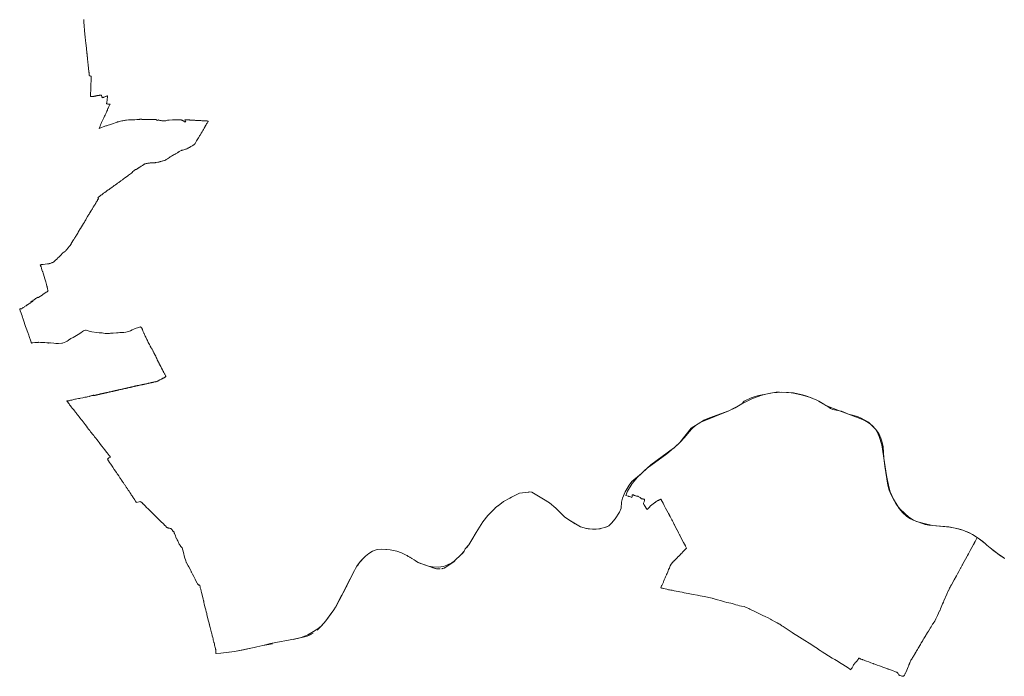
# Model space of a CAD drawing. Header units: metres. Extents: x 114241 to 171506, y 438344 to 479588.
# Tile 1 of 10: x 114607 to 141515, y 438344 to 456287. Entities that reach past the tile are written whole.
import ezdxf

# ---------------------------------------------------------------- set-up
doc = ezdxf.new("R2010")
doc.units = ezdxf.units.M
doc.header["$MEASUREMENT"] = 0
doc.layers.add('N-WA-KG-ONDERHOUDGRENS-O', color=170, linetype='Continuous', lineweight=18)

msp = doc.modelspace()

# ---------------------------------------------------------------- linework, layer by layer
at = {"layer": 'N-WA-KG-ONDERHOUDGRENS-O'}
for points in [[(141532, 441563), (141510, 441576), (141498, 441583), (141427, 441628), (141388, 441655), (141353, 441679), (141346, 441684), (141331, 441695), (141264, 441744), (141188, 441803), (141153, 441833), (141128, 441854), (141040, 441929), (141000, 441963), (140989, 441972), (140927, 442025), (140748, 442156), (140644, 442218), (140570, 442257), (140378, 442334), (140172, 442393), (140001, 442428), (139556, 442469), (139324, 442516), (139148, 442564), (139114, 442576), (139096, 442584), (139035, 442609), (138955, 442649), (138854, 442712), (138731, 442824), (138646, 442932), (138600, 442998), (138564, 443051), (138496, 443163), (138412, 443321), (138365, 443426), (138331, 443568), (138246, 444087), (138225, 444308), (138201, 444615), (138168, 444773), (138142, 444850), (138082, 444979), (138008, 445089), (137907, 445196), (137856, 445234), (137773, 445287), (137635, 445358), (137253, 445507), (137064, 445585), (137010, 445599), (136833, 445635), (136769, 445662), (136661, 445734), (136581, 445783), (136564, 445793), (136456, 445855), (136447, 445859), (136391, 445886), (136218, 445958), (136001, 446028), (135757, 446082), (135620, 446096), (135431, 446104), (135181, 446091), (135121, 446083), (134994, 446056), (134858, 446015), (134612, 445923), (134343, 445790), (134297, 445763), (134157, 445681), (133983, 445600), (133459, 445406), (133307, 445339), (133225, 445291), (133080, 445195), (132986, 445115), (132899, 445024), (132778, 444872), (132643, 444729), (132634, 444721), (132529, 444621), (132489, 444586), (132476, 444575), (132288, 444422), (131756, 444031), (131755, 444030), (131753, 444028), (131598, 443886), (131338, 443663), (131260, 443565), (131157, 443381), (131079, 443213), (131051, 443105), (131042, 442940), (130997, 442832), (130881, 442649), (130777, 442526), (130703, 442459), (130649, 442429), (130596, 442409), (130517, 442388), (130470, 442377), (130461, 442376), (130431, 442370), (130364, 442367), (130309, 442366), (130264, 442366), (130169, 442375), (130141, 442378), (130115, 442381), (130095, 442383), (129930, 442430), (129790, 442510), (129614, 442615), (129500, 442701), (129424, 442776), (129415, 442786), (129263, 442938), (129262, 442939), (129088, 443082), (128920, 443186), (128604, 443373), (128547, 443382), (128525, 443380), (128505, 443379), (128265, 443345), (128049, 443241), (128004, 443216), (127824, 443125), (127679, 443006), (127677, 443005), (127601, 442943), (127598, 442940), (127579, 442923), (127573, 442917), (127570, 442914), (127398, 442734), (127268, 442569), (127077, 442272), (126967, 442069), (126879, 441938), (126863, 441917), (126832, 441877), (126820, 441863), (126813, 441855), (126802, 441844), (126781, 441823), (126756, 441766), (126678, 441681), (126480, 441492), (126416, 441443), (126283, 441377), (126191, 441348), (126039, 441325), (125887, 441333), (125775, 441350), (125700, 441378), (125600, 441414), (125563, 441428), (125499, 441457), (125454, 441482), (125414, 441508), (125386, 441526), (125319, 441567), (125311, 441572), (125300, 441578), (125282, 441589), (125269, 441596), (125265, 441598), (125246, 441609), (125227, 441621), (125210, 441630), (125208, 441632), (125192, 441641), (125188, 441644), (125039, 441718), (124912, 441763), (124727, 441802), (124635, 441806), (124615, 441809), (124492, 441817), (124373, 441806), (124252, 441763), (124150, 441700), (124058, 441629), (124017, 441589), (123971, 441544), (123935, 441502), (123923, 441489), (123921, 441486), (123889, 441450), (123845, 441384), (123821, 441350), (123788, 441294), (123754, 441236), (123723, 441173), (123692, 441105), (123638, 441008), (123594, 440928), (123416, 440571), (123405, 440549), (123314, 440377), (123256, 440266), (123244, 440243), (123239, 440234), (123236, 440231), (123189, 440157), (123066, 439987), (123057, 439975), (123055, 439972), (123041, 439952), (122969, 439860), (122925, 439807), (122913, 439793), (122902, 439780), (122892, 439769), (122851, 439723), (122755, 439645), (122595, 439537), (122484, 439478), (122303, 439405), (122142, 439366), (121464, 439241), (121248, 439181), (121091, 439151), (121012, 439132), (120967, 439121), (120967, 439120), (120721, 439070), (120473, 439022), (120246, 438990), (120107, 438973), (119975, 438964), (119970, 438964), (119970, 438967), (119969, 439055), (119969, 439070), (119969, 439076), (119967, 439076), (119964, 439075), (119961, 439089), (119961, 439090), (119960, 439093), (119959, 439094), (119956, 439106), (119951, 439129), (119941, 439167), (119934, 439196), (119926, 439227), (119919, 439254), (119916, 439265), (119916, 439266), (119916, 439266), (119916, 439267), (119915, 439269), (119912, 439283), (119912, 439284), (119912, 439284), (119911, 439284), (119911, 439284), (119911, 439285), (119911, 439286), (119907, 439303), (119907, 439303), (119905, 439308), (119897, 439343), (119894, 439353), (119891, 439364), (119881, 439405), (119872, 439439), (119872, 439441), (119871, 439443), (119871, 439445), (119870, 439449), (119870, 439449), (119869, 439451), (119869, 439453), (119869, 439453), (119869, 439454), (119865, 439469), (119857, 439500), (119849, 439533), (119831, 439604), (119812, 439680), (119797, 439738), (119791, 439761), (119791, 439763), (119791, 439765), (119790, 439766), (119789, 439768), (119782, 439799), (119761, 439882), (119731, 440000), (119724, 440028), (119717, 440057), (119705, 440102), (119691, 440157), (119676, 440216), (119651, 440315), (119638, 440368), (119636, 440376), (119636, 440376), (119635, 440380), (119639, 440381), (119639, 440384), (119636, 440395), (119632, 440407), (119632, 440409), (119631, 440411), (119629, 440418), (119621, 440455), (119609, 440500), (119594, 440561), (119582, 440605), (119574, 440636), (119567, 440669), (119553, 440723), (119542, 440764), (119542, 440774), (119541, 440781), (119541, 440782), (119535, 440801), (119531, 440815), (119529, 440818), (119526, 440822), (119510, 440840), (119508, 440842), (119505, 440838), (119502, 440833), (119500, 440835), (119498, 440836), (119496, 440838), (119496, 440838), (119495, 440839), (119493, 440841), (119492, 440841), (119492, 440841), (119484, 440849), (119484, 440849), (119477, 440855), (119475, 440859), (119468, 440872), (119460, 440887), (119415, 440973), (119401, 441000), (119364, 441071), (119332, 441133), (119302, 441190), (119297, 441199), (119294, 441206), (119294, 441206), (119292, 441210), (119290, 441215), (119289, 441216), (119281, 441232), (119229, 441332), (119212, 441365), (119178, 441430), (119163, 441460), (119159, 441459), (119157, 441459), (119155, 441458), (119154, 441462), (119143, 441500), (119115, 441601), (119115, 441601), (119115, 441603), (119104, 441641), (119094, 441677), (119079, 441730), (119062, 441793), (119047, 441850), (119024, 441880), (119005, 441904), (119000, 441911), (118978, 441941), (118969, 441959), (118948, 442000), (118946, 442004), (118940, 442016), (118926, 442042), (118909, 442077), (118890, 442114), (118887, 442120), (118877, 442143), (118862, 442179), (118834, 442248), (118831, 442256), (118826, 442262), (118824, 442268), (118824, 442270), (118825, 442275), (118826, 442282), (118806, 442297), (118800, 442304), (118784, 442324), (118770, 442345), (118757, 442361), (118747, 442371), (118735, 442382), (118728, 442386), (118721, 442387), (118703, 442391), (118674, 442396), (118660, 442400), (118649, 442404), (118639, 442408), (118630, 442413), (118622, 442420), (118614, 442428), (118599, 442444), (118568, 442475), (118543, 442500), (118517, 442524), (118482, 442556), (118436, 442600), (118396, 442642), (118348, 442690), (118309, 442729), (118170, 442866), (118114, 442922), (118075, 442960), (118036, 443000), (118016, 443020), (118000, 443035), (117979, 443056), (117979, 443056), (117978, 443057), (117973, 443061), (117973, 443061), (117950, 443083), (117921, 443107), (117913, 443113), (117897, 443119), (117875, 443114), (117789, 443092), (117788, 443091), (117786, 443098), (117782, 443112), (117783, 443115), (117779, 443120), (117771, 443132), (117769, 443136), (117767, 443139), (117765, 443141), (117756, 443155), (117749, 443162), (117748, 443168), (117746, 443171), (117742, 443177), (117740, 443180), (117737, 443185), (117732, 443192), (117731, 443194), (117728, 443198), (117727, 443201), (117719, 443212), (117710, 443226), (117699, 443243), (117697, 443245), (117695, 443249), (117688, 443258), (117686, 443261), (117678, 443274), (117668, 443289), (117665, 443294), (117657, 443305), (117654, 443309), (117642, 443327), (117637, 443335), (117637, 443336), (117633, 443342), (117624, 443355), (117614, 443371), (117608, 443381), (117595, 443401), (117586, 443413), (117572, 443434), (117561, 443450), (117551, 443467), (117547, 443473), (117531, 443495), (117529, 443498), (117528, 443500), (117520, 443513), (117508, 443529), (117496, 443547), (117485, 443564), (117474, 443580), (117464, 443596), (117454, 443611), (117441, 443630), (117426, 443651), (117415, 443668), (117409, 443677), (117390, 443707), (117378, 443725), (117374, 443731), (117362, 443748), (117347, 443770), (117337, 443784), (117323, 443804), (117314, 443818), (117304, 443832), (117289, 443854), (117282, 443864), (117272, 443880), (117261, 443896), (117253, 443909), (117252, 443910), (117249, 443914), (117250, 443915), (117220, 443957), (117199, 443986), (117191, 443999), (117151, 444058), (117115, 444113), (117098, 444138), (117083, 444159), (117070, 444179), (117064, 444189), (117034, 444234), (117015, 444262), (117007, 444275), (117006, 444276), (117006, 444277), (117006, 444277), (117006, 444278), (117006, 444279), (117005, 444279), (117006, 444280), (117006, 444281), (117006, 444282), (117006, 444282), (117006, 444283), (117007, 444284), (117007, 444284), (117008, 444285), (117008, 444285), (117009, 444286), (117010, 444286), (117010, 444286), (117011, 444286), (117012, 444287), (117014, 444288), (117016, 444288), (117017, 444289), (117018, 444290), (117020, 444290), (117021, 444291), (117022, 444292), (117024, 444293), (117025, 444294), (117026, 444295), (117027, 444297), (117028, 444298), (117029, 444299), (117030, 444300), (117030, 444301), (117031, 444302), (117031, 444303), (117031, 444304), (117032, 444305), (117035, 444306), (117038, 444307), (117046, 444310), (117051, 444311), (117073, 444319), (117077, 444320), (117077, 444323), (117078, 444326), (117081, 444332), (117083, 444338), (117077, 444346), (117077, 444346), (117076, 444347), (117075, 444348), (117055, 444375), (117022, 444417), (117000, 444446), (116980, 444472), (116958, 444500), (116925, 444543), (116894, 444582), (116856, 444630), (116818, 444678), (116779, 444729), (116747, 444770), (116712, 444814), (116685, 444850), (116653, 444892), (116629, 444923), (116589, 444973), (116568, 445000), (116546, 445028), (116521, 445060), (116511, 445074), (116490, 445101), (116463, 445136), (116431, 445178), (116392, 445229), (116370, 445259), (116340, 445297), (116314, 445330), (116289, 445362), (116257, 445402), (116226, 445441), (116210, 445461), (116186, 445491), (116179, 445500), (116169, 445512), (116137, 445554), (116093, 445611), (116092, 445613), (116051, 445664), (116007, 445718), (116000, 445728), (115992, 445738), (115987, 445745), (115971, 445766), (115962, 445778), (115958, 445784), (115957, 445786), (115957, 445787), (115957, 445787), (115945, 445804), (115936, 445819), (115929, 445828), (115924, 445834), (115916, 445843), (115908, 445852), (115898, 445863), (115908, 445868), (115916, 445871), (115923, 445873), (115931, 445873), (115937, 445873), (115943, 445873), (115944, 445873), (115944, 445873), (115945, 445873), (115945, 445873), (115952, 445873), (115952, 445873), (115952, 445873), (115960, 445875), (115978, 445880), (115999, 445886), (116000, 445886), (116014, 445889), (116034, 445894), (116056, 445899), (116085, 445906), (116116, 445913), (116136, 445918), (116164, 445923), (116210, 445932), (116246, 445939), (116271, 445944), (116330, 445956), (116363, 445963), (116390, 445968), (116390, 445968), (116432, 445976), (116452, 445980), (116455, 445980), (116455, 445980), (116464, 445982), (116514, 445992), (116516, 445996), (116516, 445998), (116516, 445998), (116524, 446000), (116530, 446002), (116547, 446007), (116561, 446010), (116575, 446013), (116585, 446015), (116591, 446016), (116591, 446016), (116608, 446019), (116617, 446021), (116625, 446023), (116631, 446024), (116631, 446023), (116632, 446018), (116633, 446015), (116646, 446017), (116657, 446020), (116670, 446022), (116674, 446023), (116683, 446025), (116691, 446027), (116700, 446029), (116710, 446032), (116719, 446034), (116727, 446036), (116738, 446038), (116746, 446040), (116758, 446043), (116769, 446046), (116781, 446048), (116789, 446050), (116788, 446053), (116803, 446057), (116819, 446060), (116834, 446063), (116834, 446064), (116849, 446067), (116858, 446069), (116867, 446071), (116876, 446073), (116885, 446074), (116885, 446074), (116896, 446076), (116903, 446078), (116916, 446080), (116937, 446084), (116945, 446086), (116951, 446088), (116952, 446088), (116967, 446091), (116980, 446094), (116987, 446096), (116987, 446096), (116998, 446098), (116999, 446098), (117013, 446102), (117013, 446102), (117020, 446103), (117033, 446106), (117033, 446106), (117050, 446110), (117065, 446113), (117080, 446117), (117080, 446117), (117101, 446121), (117112, 446124), (117112, 446124), (117119, 446125), (117130, 446128), (117137, 446129), (117138, 446130), (117141, 446130), (117148, 446132), (117167, 446136), (117167, 446136), (117177, 446138), (117184, 446140), (117191, 446142), (117191, 446142), (117204, 446144), (117210, 446146), (117216, 446148), (117225, 446150), (117233, 446151), (117246, 446154), (117257, 446157), (117267, 446160), (117268, 446160), (117268, 446160), (117279, 446162), (117295, 446166), (117306, 446169), (117318, 446171), (117329, 446174), (117344, 446177), (117358, 446180), (117371, 446183), (117381, 446185), (117382, 446185), (117396, 446188), (117406, 446191), (117410, 446192), (117410, 446192), (117421, 446194), (117439, 446198), (117446, 446200), (117468, 446204), (117479, 446206), (117486, 446208), (117493, 446210), (117505, 446212), (117512, 446214), (117525, 446216), (117535, 446219), (117546, 446222), (117550, 446223), (117557, 446224), (117571, 446228), (117593, 446233), (117607, 446236), (117607, 446236), (117614, 446238), (117622, 446239), (117634, 446242), (117649, 446246), (117649, 446246), (117661, 446249), (117670, 446251), (117680, 446253), (117691, 446255), (117691, 446255), (117700, 446257), (117720, 446262), (117732, 446264), (117748, 446268), (117755, 446270), (117758, 446270), (117773, 446274), (117773, 446274), (117785, 446277), (117797, 446279), (117810, 446282), (117814, 446283), (117814, 446283), (117829, 446286), (117840, 446289), (117851, 446291), (117858, 446292), (117859, 446292), (117883, 446298), (117889, 446299), (117900, 446301), (117900, 446301), (117921, 446306), (117952, 446312), (117965, 446315), (117976, 446317), (117984, 446319), (117985, 446319), (118000, 446322), (118012, 446325), (118026, 446328), (118036, 446330), (118051, 446333), (118069, 446337), (118072, 446338), (118079, 446340), (118102, 446344), (118122, 446349), (118130, 446351), (118152, 446355), (118172, 446360), (118180, 446362), (118197, 446366), (118204, 446367), (118213, 446369), (118221, 446371), (118241, 446375), (118254, 446378), (118260, 446380), (118274, 446383), (118293, 446387), (118298, 446388), (118302, 446389), (118316, 446392), (118328, 446395), (118337, 446397), (118342, 446399), (118347, 446401), (118350, 446402), (118360, 446406), (118361, 446404), (118381, 446413), (118394, 446421), (118406, 446428), (118413, 446432), (118412, 446433), (118424, 446438), (118436, 446444), (118452, 446452), (118472, 446462), (118482, 446468), (118490, 446471), (118498, 446475), (118511, 446482), (118522, 446487), (118525, 446488), (118535, 446494), (118546, 446500), (118553, 446504), (118563, 446509), (118571, 446514), (118571, 446514), (118581, 446519), (118588, 446523), (118596, 446527), (118603, 446531), (118604, 446531), (118603, 446533), (118601, 446538), (118599, 446541), (118595, 446550), (118588, 446564), (118580, 446579), (118571, 446596), (118562, 446613), (118554, 446628), (118554, 446629), (118554, 446629), (118553, 446630), (118553, 446631), (118544, 446648), (118538, 446659), (118533, 446670), (118527, 446682), (118522, 446691), (118514, 446706), (118509, 446716), (118504, 446725), (118497, 446738), (118493, 446747), (118487, 446758), (118482, 446768), (118476, 446779), (118469, 446792), (118462, 446806), (118456, 446815), (118451, 446826), (118445, 446837), (118441, 446846), (118435, 446857), (118435, 446857), (118433, 446861), (118429, 446870), (118425, 446876), (118422, 446882), (118418, 446890), (118414, 446899), (118409, 446907), (118405, 446916), (118402, 446923), (118397, 446931), (118394, 446937), (118390, 446946), (118385, 446955), (118381, 446963), (118377, 446972), (118372, 446983), (118367, 446992), (118364, 447000), (118358, 447015), (118358, 447016), (118355, 447023), (118354, 447025), (118353, 447027), (118351, 447032), (118350, 447033), (118347, 447040), (118346, 447043), (118338, 447060), (118325, 447088), (118321, 447098), (118314, 447111), (118307, 447122), (118304, 447128), (118298, 447139), (118294, 447149), (118291, 447154), (118286, 447163), (118282, 447169), (118278, 447177), (118273, 447186), (118264, 447206), (118255, 447225), (118249, 447236), (118242, 447250), (118235, 447264), (118226, 447280), (118220, 447289), (118214, 447300), (118212, 447304), (118209, 447305), (118200, 447321), (118186, 447345), (118184, 447348), (118180, 447357), (118176, 447363), (118170, 447373), (118153, 447408), (118139, 447435), (118122, 447467), (118109, 447493), (118096, 447519), (118081, 447551), (118072, 447567), (118062, 447589), (118052, 447610), (118040, 447638), (118026, 447668), (118017, 447688), (118006, 447711), (118005, 447710), (118004, 447712), (118005, 447712), (118000, 447725), (117992, 447742), (117985, 447759), (117983, 447762), (117976, 447780), (117965, 447808), (117961, 447820), (117956, 447832), (117954, 447837), (117951, 447844), (117940, 447863), (117933, 447874), (117929, 447875), (117928, 447875), (117918, 447888), (117914, 447888), (117911, 447896), (117910, 447896), (117909, 447896), (117910, 447895), (117909, 447894), (117854, 447875), (117764, 447846), (117730, 447832), (117727, 447831), (117682, 447811), (117631, 447788), (117581, 447768), (117505, 447746), (117449, 447736), (117407, 447739), (117342, 447736), (117299, 447730), (117254, 447729), (117164, 447724), (117090, 447718), (117061, 447715), (117008, 447710), (117006, 447710), (116979, 447708), (116942, 447712), (116899, 447719), (116863, 447727), (116839, 447730), (116801, 447732), (116794, 447732), (116780, 447732), (116713, 447742), (116580, 447754), (116536, 447762), (116423, 447802), (116415, 447804), (116407, 447803), (116388, 447797), (116350, 447782), (116322, 447767), (116277, 447731), (116208, 447683), (116066, 447599), (116007, 447575), (115991, 447566), (115952, 447536), (115931, 447519), (115900, 447502), (115870, 447485), (115777, 447451), (115761, 447445), (115668, 447440), (115594, 447439), (115536, 447445), (115446, 447454), (115436, 447455), (115423, 447453), (115399, 447451), (115392, 447452), (115373, 447453), (115352, 447455), (115297, 447464), (115257, 447468), (115219, 447467), (115172, 447467), (115122, 447470), (115111, 447469), (115069, 447469), (115044, 447467), (115021, 447465), (115020, 447464), (114951, 447453), (114937, 447451), (114930, 447449), (114930, 447450), (114927, 447459), (114924, 447466), (114924, 447466), (114922, 447471), (114922, 447474), (114920, 447477), (114901, 447526), (114873, 447606), (114844, 447689), (114836, 447711), (114800, 447816), (114768, 447907), (114760, 447930), (114721, 448045), (114693, 448132), (114687, 448151), (114672, 448192), (114656, 448238), (114644, 448271), (114624, 448328), (114607, 448377), (114610, 448379), (114611, 448380), (114615, 448383), (114619, 448385), (114621, 448387), (114629, 448392), (114635, 448375), (114644, 448381), (114667, 448396), (114679, 448404), (114705, 448422), (114726, 448435), (114742, 448446), (114775, 448468), (114778, 448470), (114780, 448471), (114814, 448494), (114819, 448498), (114855, 448521), (114887, 448542), (114889, 448544), (114916, 448562), (114918, 448563), (114920, 448556), (114922, 448555), (114922, 448555), (114923, 448554), (114918, 448569), (114914, 448580), (114924, 448587), (114933, 448593), (114937, 448583), (114939, 448577), (114951, 448585), (114954, 448587), (114969, 448597), (114970, 448598), (114970, 448600), (114969, 448603), (114965, 448612), (114964, 448614), (114979, 448624), (114982, 448626), (114985, 448622), (115034, 448654), (115034, 448655), (115033, 448659), (115043, 448665), (115045, 448667), (115048, 448669), (115052, 448671), (115052, 448672), (115053, 448672), (115061, 448677), (115062, 448678), (115063, 448679), (115066, 448681), (115067, 448682), (115080, 448690), (115080, 448690), (115083, 448692), (115083, 448692), (115083, 448692), (115085, 448693), (115103, 448705), (115108, 448689), (115115, 448694), (115117, 448696), (115129, 448703), (115171, 448731), (115220, 448763), (115235, 448773), (115243, 448779), (115243, 448779), (115276, 448800), (115289, 448810), (115290, 448810), (115312, 448824), (115312, 448825), (115334, 448839), (115354, 448852), (115372, 448864), (115382, 448871), (115382, 448871), (115380, 448878), (115377, 448891), (115377, 448894), (115368, 448934), (115368, 448934), (115364, 448953), (115363, 448954), (115363, 448956), (115363, 448958), (115361, 448963), (115361, 448963), (115361, 448964), (115360, 448968), (115360, 448971), (115360, 448971), (115360, 448971), (115359, 448974), (115354, 449000), (115352, 449009), (115342, 449050), (115320, 449122), (115293, 449207), (115274, 449268), (115254, 449331), (115246, 449356), (115235, 449392), (115231, 449405), (115215, 449454), (115203, 449493), (115190, 449535), (115179, 449563), (115166, 449585), (115180, 449588), (115182, 449589), (115195, 449592), (115204, 449594), (115212, 449595), (115246, 449598), (115306, 449605), (115370, 449612), (115380, 449612), (115385, 449613), (115387, 449613), (115391, 449614), (115405, 449618), (115410, 449619), (115412, 449620), (115430, 449624), (115442, 449627), (115443, 449627), (115444, 449627), (115456, 449631), (115473, 449638), (115484, 449643), (115488, 449644), (115498, 449648), (115513, 449653), (115514, 449654), (115518, 449655), (115522, 449658), (115526, 449662), (115539, 449673), (115547, 449680), (115572, 449704), (115574, 449706), (115593, 449724), (115609, 449738), (115618, 449747), (115618, 449747), (115653, 449780), (115672, 449797), (115675, 449801), (115722, 449846), (115737, 449862), (115768, 449894), (115776, 449902), (115786, 449913), (115794, 449921), (115800, 449925), (115800, 449926), (115807, 449930), (115809, 449932), (115816, 449935), (115817, 449935), (115817, 449935), (115822, 449937), (115826, 449939), (115831, 449942), (115836, 449945), (115836, 449945), (115842, 449951), (115855, 449964), (115869, 449978), (115889, 449998), (115889, 449998), (115889, 449998), (115930, 450048), (115962, 450087), (115983, 450115), (116005, 450142), (116006, 450142), (116006, 450142), (116010, 450151), (116013, 450158), (116016, 450169), (116020, 450178), (116024, 450187), (116028, 450194), (116032, 450200), (116032, 450200), (116032, 450201), (116061, 450244), (116064, 450248), (116071, 450259), (116086, 450284), (116094, 450297), (116105, 450315), (116121, 450339), (116135, 450362), (116146, 450381), (116146, 450381), (116155, 450396), (116157, 450399), (116193, 450457), (116197, 450464), (116204, 450476), (116205, 450476), (116234, 450525), (116243, 450541), (116283, 450606), (116291, 450618), (116295, 450626), (116320, 450669), (116321, 450670), (116349, 450716), (116350, 450718), (116374, 450758), (116387, 450780), (116388, 450782), (116392, 450788), (116410, 450819), (116424, 450841), (116426, 450845), (116463, 450907), (116481, 450937), (116481, 450937), (116491, 450954), (116504, 450975), (116516, 450995), (116519, 451000), (116530, 451019), (116536, 451028), (116540, 451034), (116540, 451034), (116545, 451043), (116549, 451050), (116552, 451055), (116558, 451065), (116563, 451073), (116566, 451078), (116571, 451087), (116575, 451093), (116575, 451093), (116585, 451107), (116585, 451108), (116594, 451121), (116597, 451126), (116619, 451163), (116640, 451197), (116645, 451206), (116666, 451239), (116682, 451266), (116687, 451274), (116701, 451298), (116705, 451305), (116709, 451313), (116729, 451345), (116735, 451355), (116734, 451364), (116734, 451365), (116735, 451366), (116744, 451370), (116747, 451373), (116748, 451376), (116750, 451380), (116752, 451382), (116753, 451384), (116755, 451385), (116758, 451387), (116756, 451398), (116755, 451403), (116753, 451408), (116751, 451413), (116748, 451418), (116744, 451425), (116745, 451425), (116749, 451428), (116751, 451430), (116751, 451430), (116759, 451435), (116770, 451443), (116786, 451455), (116804, 451470), (116816, 451478), (116828, 451488), (116851, 451505), (116867, 451517), (116901, 451542), (116931, 451564), (116936, 451568), (116968, 451591), (116991, 451608), (117026, 451633), (117039, 451642), (117049, 451649), (117073, 451667), (117082, 451674), (117123, 451704), (117130, 451709), (117159, 451729), (117189, 451752), (117190, 451752), (117199, 451756), (117214, 451767), (117220, 451771), (117223, 451773), (117230, 451779), (117234, 451782), (117239, 451785), (117246, 451791), (117249, 451793), (117261, 451802), (117279, 451816), (117302, 451833), (117315, 451842), (117325, 451849), (117335, 451856), (117348, 451865), (117369, 451880), (117390, 451895), (117406, 451904), (117405, 451907), (117411, 451911), (117422, 451921), (117430, 451926), (117445, 451938), (117471, 451956), (117503, 451980), (117550, 452013), (117552, 452015), (117582, 452036), (117610, 452056), (117636, 452077), (117659, 452094), (117676, 452107), (117681, 452112), (117685, 452115), (117687, 452116), (117694, 452122), (117693, 452124), (117691, 452125), (117687, 452132), (117688, 452132), (117690, 452133), (117734, 452164), (117771, 452192), (117774, 452192), (117780, 452192), (117782, 452189), (117786, 452190), (117786, 452191), (117792, 452193), (117793, 452193), (117794, 452193), (117795, 452194), (117803, 452199), (117807, 452203), (117829, 452218), (117837, 452224), (117852, 452235), (117859, 452240), (117860, 452240), (117869, 452247), (117876, 452251), (117882, 452255), (117899, 452266), (117905, 452270), (117927, 452281), (117947, 452296), (117959, 452304), (117970, 452311), (117970, 452312), (117971, 452312), (117994, 452325), (118001, 452330), (118007, 452335), (118013, 452338), (118018, 452341), (118023, 452344), (118027, 452346), (118033, 452348), (118040, 452350), (118041, 452350), (118047, 452351), (118064, 452354), (118077, 452357), (118086, 452360), (118089, 452360), (118105, 452362), (118116, 452363), (118138, 452367), (118153, 452369), (118172, 452371), (118218, 452376), (118256, 452377), (118257, 452377), (118281, 452376), (118298, 452378), (118307, 452379), (118309, 452379), (118321, 452381), (118338, 452382), (118379, 452389), (118405, 452395), (118412, 452397), (118435, 452403), (118447, 452407), (118467, 452415), (118467, 452415), (118493, 452423), (118500, 452425), (118522, 452432), (118529, 452433), (118530, 452433), (118567, 452440), (118574, 452443), (118574, 452443), (118591, 452450), (118597, 452454), (118613, 452464), (118627, 452472), (118644, 452482), (118677, 452505), (118699, 452522), (118701, 452523), (118723, 452537), (118741, 452548), (118759, 452559), (118782, 452572), (118782, 452572), (118797, 452581), (118832, 452602), (118837, 452605), (118841, 452607), (118856, 452616), (118867, 452622), (118879, 452629), (118897, 452640), (118898, 452641), (118915, 452649), (118940, 452663), (118947, 452667), (118969, 452681), (119018, 452708), (119030, 452715), (119038, 452719), (119047, 452723), (119057, 452724), (119066, 452725), (119089, 452728), (119121, 452739), (119141, 452746), (119153, 452751), (119177, 452762), (119200, 452773), (119202, 452774), (119211, 452779), (119222, 452785), (119226, 452787), (119243, 452795), (119258, 452803), (119261, 452805), (119265, 452807), (119270, 452810), (119278, 452815), (119283, 452818), (119304, 452832), (119316, 452838), (119322, 452842), (119325, 452843), (119331, 452847), (119331, 452847), (119337, 452851), (119345, 452856), (119352, 452860), (119364, 452867), (119367, 452869), (119374, 452872), (119375, 452873), (119379, 452874), (119383, 452876), (119386, 452878), (119387, 452879), (119395, 452893), (119402, 452906), (119409, 452918), (119411, 452922), (119413, 452924), (119422, 452941), (119440, 452972), (119458, 453002), (119474, 453029), (119483, 453043), (119484, 453045), (119487, 453050), (119493, 453059), (119497, 453067), (119499, 453070), (119513, 453095), (119524, 453113), (119529, 453122), (119532, 453126), (119535, 453131), (119544, 453146), (119547, 453152), (119548, 453155), (119549, 453157), (119553, 453163), (119567, 453186), (119589, 453223), (119612, 453263), (119626, 453287), (119637, 453304), (119649, 453326), (119673, 453367), (119676, 453371), (119677, 453373), (119679, 453376), (119679, 453377), (119698, 453408), (119703, 453416), (119715, 453438), (119726, 453456), (119748, 453493), (119757, 453509), (119753, 453510), (119753, 453510), (119730, 453519), (119725, 453521), (119725, 453521), (119720, 453521), (119698, 453522), (119687, 453522), (119676, 453523), (119645, 453524), (119620, 453525), (119618, 453525), (119613, 453525), (119613, 453525), (119587, 453527), (119559, 453528), (119531, 453529), (119525, 453529), (119436, 453534), (119408, 453536), (119390, 453537), (119371, 453538), (119366, 453538), (119362, 453538), (119356, 453539), (119334, 453540), (119315, 453541), (119305, 453542), (119300, 453543), (119298, 453543), (119275, 453544), (119258, 453545), (119250, 453546), (119246, 453546), (119233, 453546), (119222, 453546), (119197, 453547), (119182, 453547), (119152, 453547), (119124, 453548), (119119, 453548), (119139, 453508), (119143, 453499), (119143, 453498), (119141, 453498), (119139, 453497), (119128, 453492), (119114, 453500), (119066, 453529), (119061, 453532), (119057, 453534), (119054, 453536), (119050, 453538), (119046, 453539), (119038, 453542), (119027, 453545), (119022, 453546), (119015, 453548), (119009, 453550), (119007, 453550), (119000, 453550), (118991, 453550), (118955, 453550), (118943, 453550), (118909, 453549), (118854, 453547), (118791, 453546), (118784, 453546), (118696, 453545), (118670, 453545), (118664, 453545), (118664, 453545), (118662, 453544), (118657, 453543), (118657, 453543), (118650, 453542), (118626, 453535), (118597, 453527), (118592, 453526), (118589, 453525), (118586, 453525), (118582, 453525), (118560, 453525), (118559, 453525), (118551, 453525), (118550, 453525), (118540, 453525), (118513, 453526), (118499, 453526), (118494, 453526), (118488, 453527), (118487, 453527), (118472, 453529), (118468, 453529), (118446, 453534), (118438, 453536), (118415, 453542), (118406, 453538), (118398, 453553), (118364, 453534), (118359, 453543), (118359, 453543), (118358, 453544), (118356, 453548), (118352, 453554), (118338, 453555), (118307, 453556), (118276, 453558), (118276, 453558), (118264, 453559), (118251, 453560), (118236, 453561), (118220, 453561), (118203, 453562), (118182, 453562), (118178, 453562), (118171, 453562), (118171, 453562), (118166, 453562), (118165, 453562), (118117, 453563), (118112, 453563), (118089, 453562), (118062, 453562), (118058, 453562), (118045, 453562), (118043, 453562), (118038, 453561), (118037, 453561), (118036, 453561), (118032, 453561), (118014, 453561), (117993, 453561), (117968, 453560), (117947, 453559), (117944, 453565), (117927, 453565), (117906, 453565), (117887, 453564), (117879, 453564), (117883, 453554), (117878, 453555), (117876, 453555), (117875, 453555), (117864, 453555), (117848, 453555), (117830, 453555), (117822, 453555), (117819, 453555), (117814, 453555), (117810, 453555), (117750, 453554), (117742, 453554), (117727, 453554), (117723, 453554), (117691, 453553), (117671, 453553), (117651, 453553), (117640, 453553), (117636, 453553), (117633, 453553), (117632, 453553), (117631, 453553), (117618, 453552), (117609, 453551), (117605, 453551), (117595, 453550), (117580, 453548), (117523, 453542), (117511, 453541), (117510, 453541), (117506, 453540), (117505, 453540), (117499, 453539), (117472, 453535), (117464, 453533), (117450, 453530), (117429, 453527), (117422, 453525), (117421, 453525), (117421, 453525), (117402, 453520), (117359, 453510), (117305, 453496), (117284, 453491), (117268, 453486), (117254, 453481), (117212, 453468), (117168, 453454), (117118, 453436), (117080, 453424), (117080, 453424), (117060, 453417), (117025, 453405), (117003, 453397), (116981, 453389), (116963, 453383), (116886, 453356), (116846, 453342), (116846, 453341), (116827, 453335), (116801, 453326), (116785, 453319), (116780, 453317), (116795, 453357), (116804, 453380), (116817, 453411), (116831, 453447), (116846, 453481), (116854, 453497), (116873, 453533), (116879, 453547), (116905, 453605), (116927, 453651), (116940, 453678), (116957, 453717), (116961, 453725), (116976, 453760), (116978, 453764), (116988, 453786), (117003, 453815), (117010, 453831), (117020, 453856), (117027, 453871), (117046, 453912), (117065, 453951), (117074, 453968), (117074, 453969), (117074, 453970), (117075, 453973), (117073, 453974), (117070, 453975), (117065, 453976), (117042, 453978), (117014, 453981), (117000, 453983), (116981, 453985), (116983, 453999), (116983, 454000), (116984, 454004), (116984, 454004), (116984, 454006), (116987, 454023), (116988, 454029), (116990, 454044), (116994, 454079), (116995, 454086), (116999, 454118), (117008, 454173), (117010, 454191), (117010, 454199), (117010, 454202), (117010, 454204), (117009, 454206), (117007, 454206), (117005, 454206), (117002, 454205), (116995, 454202), (116988, 454199), (116980, 454195), (116961, 454187), (116955, 454185), (116932, 454176), (116917, 454170), (116902, 454165), (116895, 454163), (116889, 454161), (116879, 454158), (116870, 454156), (116861, 454154), (116861, 454156), (116861, 454156), (116861, 454156), (116859, 454167), (116856, 454176), (116855, 454179), (116853, 454188), (116846, 454219), (116845, 454221), (116843, 454223), (116843, 454223), (116842, 454223), (116841, 454223), (116840, 454223), (116838, 454223), (116831, 454222), (116822, 454221), (116814, 454221), (116802, 454221), (116790, 454220), (116776, 454219), (116764, 454218), (116753, 454217), (116745, 454216), (116744, 454216), (116734, 454214), (116723, 454212), (116715, 454210), (116706, 454208), (116699, 454206), (116698, 454205), (116697, 454205), (116695, 454205), (116693, 454204), (116692, 454204), (116688, 454203), (116687, 454202), (116684, 454202), (116675, 454200), (116660, 454197), (116649, 454195), (116641, 454194), (116633, 454192), (116629, 454192), (116625, 454191), (116616, 454190), (116607, 454190), (116597, 454189), (116588, 454189), (116573, 454188), (116566, 454187), (116562, 454186), (116557, 454187), (116555, 454187), (116554, 454189), (116547, 454189), (116544, 454189), (116545, 454192), (116562, 454696), (116562, 454696), (116562, 454702), (116562, 454704), (116563, 454711), (116563, 454711), (116563, 454732), (116556, 454737), (116552, 454739), (116549, 454741), (116537, 454748), (116531, 454750), (116527, 454752), (116522, 454754), (116517, 454756), (116512, 454758), (116509, 454759), (116504, 454760), (116505, 454781), (116505, 454791), (116505, 454792), (116504, 454811), (116504, 454815), (116502, 454835), (116501, 454841), (116500, 454851), (116499, 454859), (116498, 454868), (116488, 454955), (116487, 454962), (116480, 455040), (116478, 455060), (116477, 455067), (116473, 455109), (116472, 455113), (116471, 455124), (116469, 455142), (116467, 455159), (116464, 455178), (116462, 455212), (116459, 455236), (116458, 455249), (116456, 455269), (116455, 455270), (116451, 455302), (116449, 455326), (116447, 455344), (116447, 455353), (116445, 455366), (116444, 455377), (116442, 455403), (116440, 455416), (116439, 455426), (116437, 455451), (116432, 455496), (116416, 455650), (116409, 455709), (116408, 455728), (116399, 455802), (116381, 455988), (116378, 456018), (116377, 456025), (116371, 456086), (116368, 456125), (116363, 456211), (116360, 456274), (116360, 456280), (116361, 456296)], [(128525, 443380), (128505, 443379), (128547, 443382), (128525, 443380)], [(129263, 442938), (129500, 442701), (129424, 442776), (129415, 442786), (129263, 442938)], [(129614, 442615), (129930, 442430), (129790, 442510), (129614, 442615)], [(130095, 442383), (130264, 442366), (130169, 442375), (130141, 442378), (130115, 442381), (130095, 442383)], [(130431, 442370), (130596, 442409), (130517, 442388), (130470, 442377), (130461, 442376), (130431, 442370)], [(130596, 442409), (130703, 442459), (130649, 442429), (130596, 442409)], [(126802, 441844), (126781, 441823), (126879, 441938), (126863, 441917), (126832, 441877), (126820, 441863), (126813, 441855), (126802, 441844)], [(140825, 442098), (140956, 441999), (140967, 441989), (140825, 442098)], [(141128, 441854), (141331, 441695), (141264, 441744), (141188, 441803), (141153, 441833), (141128, 441854)], [(125184, 441645), (125188, 441644), (125208, 441632), (125192, 441641), (125192, 441641), (125184, 441645)], [(126749, 441749), (126700, 441687), (126756, 441766), (126749, 441749)], [(141353, 441679), (141498, 441583), (141427, 441628), (141388, 441655), (141353, 441679)], [(123821, 441350), (123889, 441450), (123845, 441384), (123821, 441350)], [(123889, 441450), (123971, 441544), (123935, 441502), (123923, 441489), (123921, 441486), (123889, 441450)], [(125414, 441508), (125499, 441457), (125454, 441482), (125414, 441508)], [(125499, 441457), (125775, 441350), (125700, 441378), (125600, 441414), (125563, 441428), (125499, 441457)], [(125775, 441350), (126001, 441282), (125901, 441307), (125802, 441340), (125775, 441350)], [(126142, 441285), (126203, 441298), (126200, 441296), (126196, 441295), (126194, 441295), (126150, 441286), (126142, 441285)], [(126203, 441298), (126500, 441494), (126390, 441419), (126232, 441315), (126214, 441304), (126210, 441301), (126206, 441299), (126203, 441298)], [(123416, 440571), (123638, 441008), (123754, 441236), (123723, 441173), (123692, 441105), (123669, 441055), (123579, 440890), (123544, 440818), (123529, 440788), (123488, 440710), (123443, 440623), (123416, 440571)], [(126001, 441282), (126102, 441276), (126013, 441282), (126001, 441282)], [(123244, 440243), (123416, 440571), (123405, 440549), (123314, 440377), (123256, 440266), (123244, 440243)], [(122969, 439860), (123189, 440157), (123066, 439987), (123057, 439975), (123055, 439972), (123041, 439952), (122969, 439860)], [(122739, 439608), (122851, 439723), (122821, 439690), (122739, 439608)], [(122851, 439723), (122969, 439860), (122925, 439807), (122913, 439793), (122902, 439780), (122892, 439769), (122851, 439723)], [(122084, 439352), (122463, 439437), (122430, 439429), (122084, 439352)], [(122463, 439437), (122627, 439519), (122567, 439486), (122526, 439466), (122503, 439455), (122463, 439437)], [(121355, 439201), (121248, 439181), (121514, 439235), (121419, 439215), (121355, 439201)], [(119970, 438967), (120107, 438973), (119975, 438964), (119970, 438964), (119970, 438967)], [(120107, 438973), (120473, 439022), (120246, 438990), (120107, 438973)], [(120473, 439022), (121012, 439132), (120967, 439121), (120967, 439120), (120721, 439070), (120473, 439022)]]:
    msp.add_lwpolyline(points, dxfattribs=at)
msp.add_lwpolyline([(138359, 443523), (138397, 443389), (138488, 443184), (138618, 442972), (138682, 442900), (138903, 442696), (139035, 442609), (139051, 442600), (139096, 442584), (139148, 442564), (139355, 442494), (139453, 442474), (140023, 442420), (140172, 442393), (140261, 442377), (140357, 442349), (140542, 442273), (140644, 442218), (140776, 442135), (140784, 442129), (140777, 442133), (140776, 442134), (140714, 442023), (140702, 442002), (140701, 442000), (140696, 441992), (140675, 441950), (140584, 441782), (140582, 441779), (140532, 441686), (140509, 441644), (140509, 441644), (140507, 441642), (140499, 441626), (140498, 441625), (140375, 441399), (140374, 441398), (140370, 441390), (140368, 441387), (140367, 441384), (140346, 441345), (140345, 441345), (140324, 441307), (140324, 441306), (140323, 441305), (140321, 441301), (140319, 441299), (140290, 441243), (140271, 441207), (140234, 441142), (140207, 441093), (140145, 440983), (140143, 440980), (140069, 440844), (140046, 440804), (140034, 440780), (140030, 440772), (140024, 440760), (140021, 440753), (140011, 440735), (140008, 440728), (139986, 440680), (139985, 440679), (139976, 440658), (139945, 440584), (139866, 440403), (139851, 440368), (139829, 440320), (139790, 440230), (139773, 440190), (139758, 440154), (139749, 440136), (139748, 440135), (139689, 440004), (139671, 439966), (139648, 439917), (139625, 439867), (139615, 439847), (139610, 439840), (139602, 439827), (139599, 439825), (139595, 439822), (139586, 439813), (139568, 439791), (139553, 439767), (139512, 439700), (139488, 439660), (139476, 439641), (139439, 439580), (139417, 439541), (139391, 439496), (139389, 439493), (139381, 439483), (139374, 439471), (139373, 439470), (139369, 439462), (139348, 439428), (139318, 439381), (139317, 439380), (139314, 439373), (139293, 439340), (139286, 439327), (139275, 439306), (139267, 439291), (139255, 439271), (139247, 439257), (139232, 439231), (139223, 439216), (139209, 439187), (139207, 439185), (139206, 439182), (139189, 439154), (139186, 439151), (139181, 439141), (139163, 439110), (139145, 439080), (139128, 439052), (139124, 439047), (139117, 439037), (139114, 439031), (139103, 439015), (139093, 439000), (139080, 438975), (139075, 438967), (139059, 438940), (139047, 438919), (139045, 438916), (139040, 438907), (139032, 438895), (139022, 438878), (139015, 438866), (139013, 438864), (139010, 438857), (139010, 438857), (139009, 438856), (139004, 438847), (139004, 438846), (139004, 438846), (138993, 438831), (138975, 438805), (138961, 438785), (138960, 438785), (138932, 438713), (138927, 438701), (138927, 438701), (138920, 438682), (138910, 438655), (138906, 438646), (138897, 438620), (138887, 438600), (138887, 438600), (138886, 438598), (138829, 438466), (138811, 438426), (138810, 438425), (138804, 438413), (138804, 438413), (138804, 438412), (138788, 438376), (138776, 438365), (138761, 438352), (138751, 438347), (138734, 438344), (138713, 438349), (138662, 438371), (138648, 438367), (138639, 438379), (138636, 438384), (138635, 438385), (138620, 438406), (138610, 438419), (138609, 438420), (138601, 438430), (138596, 438438), (138590, 438448), (138589, 438450), (138574, 438455), (138559, 438461), (138521, 438475), (138480, 438490), (138480, 438490), (138409, 438516), (138405, 438518), (138386, 438526), (138386, 438526), (138338, 438543), (138335, 438544), (138254, 438574), (138196, 438595), (138133, 438618), (138101, 438629), (138044, 438651), (138006, 438664), (137979, 438674), (137942, 438687), (137941, 438688), (137930, 438693), (137868, 438715), (137809, 438736), (137753, 438757), (137725, 438767), (137687, 438781), (137651, 438794), (137638, 438799), (137634, 438801), (137633, 438801), (137623, 438805), (137604, 438811), (137594, 438815), (137585, 438818), (137575, 438822), (137564, 438826), (137562, 438827), (137558, 438830), (137558, 438830), (137554, 438833), (137555, 438835), (137555, 438835), (137552, 438837), (137549, 438839), (137543, 438841), (137540, 438839), (137538, 438838), (137536, 438835), (137532, 438829), (137527, 438819), (137518, 438806), (137510, 438791), (137489, 438759), (137480, 438751), (137469, 438741), (137455, 438729), (137443, 438717), (137436, 438708), (137430, 438701), (137427, 438698), (137421, 438698), (137420, 438698), (137409, 438679), (137395, 438655), (137381, 438629), (137371, 438611), (137353, 438579), (137333, 438545), (137321, 438525), (137216, 438595), (137061, 438691), (136928, 438772), (136927, 438773), (136880, 438800), (136814, 438842), (136714, 438904), (136612, 438966), (136537, 439015), (136483, 439052), (136441, 439080), (136412, 439100), (136411, 439100), (136365, 439131), (136183, 439249), (136066, 439323), (135920, 439417), (135731, 439536), (135721, 439542), (135553, 439649), (135472, 439702), (135438, 439725), (135377, 439765), (135353, 439780), (135303, 439807), (135252, 439835), (135157, 439883), (135121, 439901), (135057, 439937), (134975, 439977), (134918, 440005), (134877, 440025), (134825, 440051), (134755, 440086), (134695, 440115), (134597, 440162), (134561, 440180), (134529, 440196), (134488, 440215), (134427, 440240), (134404, 440249), (134332, 440262), (134276, 440273), (134233, 440285), (134180, 440301), (134132, 440316), (134077, 440333), (134040, 440341), (133935, 440365), (133864, 440383), (133813, 440399), (133758, 440413), (133681, 440433), (133654, 440440), (133610, 440454), (133561, 440468), (133546, 440472), (133535, 440475), (133437, 440495), (133324, 440521), (133262, 440533), (133203, 440544), (133126, 440557), (133009, 440579), (132875, 440606), (132767, 440628), (132711, 440639), (132646, 440653), (132608, 440661), (132547, 440672), (132490, 440683), (132440, 440694), (132403, 440702), (132364, 440707), (132342, 440711), (132318, 440716), (132316, 440717), (132288, 440724), (132204, 440743), (132193, 440747), (132170, 440751), (132170, 440751), (132153, 440754), (132147, 440755), (132147, 440755), (132127, 440758), (132129, 440765), (132138, 440785), (132150, 440814), (132155, 440825), (132173, 440864), (132197, 440917), (132205, 440936), (132214, 440957), (132223, 440979), (132248, 441039), (132258, 441062), (132273, 441096), (132282, 441118), (132287, 441129), (132298, 441154), (132318, 441200), (132330, 441229), (132342, 441258), (132354, 441286), (132361, 441303), (132365, 441312), (132374, 441336), (132384, 441363), (132397, 441386), (132405, 441398), (132412, 441408), (132425, 441427), (132433, 441437), (132436, 441443), (132439, 441446), (132445, 441453), (132453, 441461), (132458, 441467), (132463, 441474), (132469, 441479), (132475, 441486), (132480, 441490), (132483, 441493), (132490, 441498), (132501, 441508), (132514, 441519), (132529, 441534), (132548, 441554), (132573, 441580), (132596, 441604), (132607, 441616), (132626, 441636), (132636, 441646), (132654, 441665), (132664, 441675), (132685, 441696), (132701, 441712), (132709, 441721), (132720, 441733), (132731, 441744), (132748, 441761), (132756, 441770), (132763, 441777), (132772, 441787), (132779, 441795), (132788, 441804), (132795, 441811), (132806, 441821), (132815, 441830), (132829, 441843), (132832, 441845), (132823, 441862), (132815, 441878), (132814, 441879), (132804, 441898), (132799, 441907), (132799, 441908), (132799, 441908), (132750, 442001), (132696, 442104), (132646, 442200), (132640, 442211), (132614, 442260), (132580, 442325), (132572, 442347), (132570, 442350), (132568, 442354), (132532, 442420), (132498, 442487), (132497, 442489), (132492, 442496), (132470, 442540), (132445, 442588), (132430, 442615), (132427, 442621), (132416, 442641), (132400, 442672), (132380, 442711), (132357, 442754), (132357, 442755), (132352, 442763), (132338, 442791), (132338, 442791), (132336, 442794), (132326, 442813), (132292, 442877), (132259, 442941), (132223, 443010), (132189, 443074), (132164, 443124), (132151, 443149), (132146, 443157), (132144, 443162), (132133, 443183), (132130, 443182), (132126, 443180), (132117, 443177), (132108, 443175), (132098, 443170), (132095, 443169), (132094, 443169), (132091, 443167), (132089, 443166), (132087, 443166), (132084, 443165), (132083, 443163), (132081, 443162), (132071, 443157), (132061, 443152), (132046, 443144), (132036, 443139), (132022, 443131), (132016, 443128), (132013, 443127), (132011, 443125), (132007, 443123), (132004, 443122), (132002, 443121), (132001, 443120), (131998, 443118), (131997, 443117), (131993, 443114), (131980, 443104), (131970, 443096), (131967, 443093), (131962, 443089), (131955, 443084), (131945, 443078), (131930, 443066), (131920, 443057), (131907, 443049), (131904, 443046), (131897, 443041), (131889, 443034), (131884, 443030), (131883, 443029), (131880, 443028), (131848, 442998), (131832, 442983), (131828, 442979), (131827, 442978), (131825, 442976), (131810, 442961), (131781, 442932), (131760, 442913), (131757, 442909), (131753, 442904), (131751, 442904), (131750, 442906), (131746, 442912), (131733, 442933), (131729, 442938), (131722, 442948), (131718, 442954), (131713, 442963), (131706, 442976), (131695, 442993), (131690, 443002), (131667, 443041), (131658, 443054), (131654, 443058), (131654, 443058), (131652, 443060), (131654, 443064), (131658, 443070), (131659, 443077), (131664, 443091), (131670, 443110), (131677, 443124), (131682, 443138), (131684, 443143), (131685, 443146), (131685, 443149), (131680, 443182), (131677, 443182), (131656, 443186), (131642, 443188), (131634, 443189), (131623, 443189), (131611, 443189), (131608, 443190), (131602, 443194), (131589, 443205), (131583, 443210), (131577, 443216), (131574, 443219), (131569, 443224), (131559, 443230), (131526, 443248), (131509, 443257), (131498, 443264), (131494, 443268), (131490, 443268), (131486, 443266), (131482, 443264), (131478, 443264), (131475, 443264), (131470, 443266), (131459, 443270), (131443, 443275), (131435, 443278), (131418, 443284), (131414, 443285), (131412, 443286), (131409, 443286), (131404, 443287), (131378, 443299), (131371, 443302), (131363, 443303), (131355, 443305), (131352, 443306), (131350, 443306), (131349, 443305), (131348, 443300), (131347, 443281), (131346, 443263), (131345, 443260), (131342, 443250), (131338, 443234), (131336, 443229), (131301, 443250), (131271, 443254), (131258, 443258), (131244, 443262), (131238, 443264), (131173, 443283), (131217, 443399), (131343, 443609), (131491, 443784), (131598, 443886), (131681, 443965), (131753, 444028), (131756, 444031), (131858, 444118), (132476, 444575), (132480, 444578), (132489, 444586), (132634, 444721), (132640, 444727), (132643, 444729), (132959, 445125), (133225, 445291), (133983, 445600), (134297, 445763), (134326, 445778), (134343, 445790), (134404, 445858), (134599, 445950), (134796, 446016), (134994, 446056), (135181, 446091), (135282, 446109), (135368, 446112), (135755, 446094), (136000, 446037), (136121, 446000), (136375, 445900), (136447, 445859), (136581, 445783), (136641, 445748), (137010, 445599), (137253, 445507), (137505, 445439), (137602, 445397), (137801, 445284), (137856, 445234), (138000, 445091), (138034, 445040), (138099, 444900), (138166, 444667), (138225, 444308), (138293, 443834)], close=True, dxfattribs=at)

doc.saveas('drawing.dxf')
